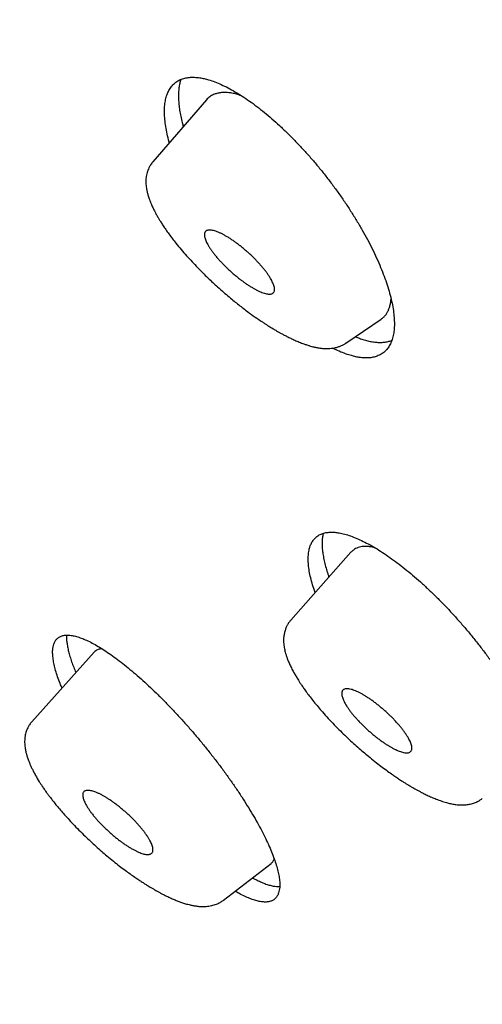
# Model space of a CAD drawing. Header units: millimetres. Extents: x 8 to 501, y 12 to 615.
# Tile 20 of 77: x 382 to 390, y 231 to 247. Entities that reach past the tile are written whole.
import ezdxf

# ---------------------------------------------------------------- set-up
doc = ezdxf.new("R2010")
doc.units = ezdxf.units.MM

msp = doc.modelspace()

# ---------------------------------------------------------------- linework, layer by layer
at = {"color": 7, "linetype": 'Continuous', "lineweight": 30}
for p, q in [((385.323, 245.879), (384.446, 244.866)), ((385.905, 245.942), (385.836, 245.966)), ((384.446, 244.866), (384.446, 244.865)), ((387.607, 241.899), (388.186, 242.293)), ((387.003, 241.858), (387.009, 241.856)), ((387.606, 241.9), (387.608, 241.901)), ((387.689, 238.477), (386.705, 237.366)), ((388.085, 238.549), (388.01, 238.565)), ((383.483, 236.84), (382.463, 235.703)), ((387.223, 235.865), (387.221, 235.866)), ((382.464, 235.704), (382.464, 235.703)), ((382.372, 235.545), (382.372, 235.543)), ((389.84, 234.447), (389.841, 234.447)), ((383.694, 233.509), (383.695, 233.508)), ((385.603, 232.784), (386.381, 233.386)), ((385.601, 232.783), (385.602, 232.784))]:
    msp.add_line(p, q, dxfattribs=at)
for points, knots in [([(372.386, 253.031), (372.37, 253.011), (372.329, 252.955), (372.264, 252.862), (372.19, 252.751), (372.119, 252.637), (372.051, 252.521), (371.986, 252.402), (371.923, 252.281), (371.863, 252.157), (371.806, 252.031), (371.751, 251.901), (371.7, 251.77), (371.651, 251.635), (371.605, 251.498), (371.562, 251.358), (371.522, 251.216), (371.485, 251.071), (371.451, 250.923), (371.42, 250.773), (371.392, 250.62), (371.367, 250.464), (371.345, 250.306), (371.327, 250.145), (371.311, 249.982), (371.299, 249.816), (371.29, 249.648), (371.285, 249.477), (371.282, 249.304), (371.283, 249.128), (371.287, 248.951), (371.294, 248.771), (371.305, 248.589), (371.318, 248.404), (371.335, 248.218), (371.355, 248.03), (371.379, 247.839), (371.405, 247.647), (371.435, 247.452), (371.468, 247.256), (371.504, 247.058), (371.543, 246.858), (371.585, 246.656), (371.631, 246.452), (371.679, 246.247), (371.73, 246.04), (371.785, 245.831), (371.842, 245.62), (371.903, 245.408), (371.966, 245.194), (372.033, 244.979), (372.102, 244.761), (372.174, 244.543), (372.249, 244.322), (372.327, 244.1), (372.408, 243.877), (372.492, 243.651), (372.579, 243.425), (372.668, 243.196), (372.76, 242.967), (372.855, 242.735), (372.953, 242.503), (373.054, 242.268), (373.157, 242.033), (373.264, 241.796), (373.372, 241.557), (373.484, 241.317), (373.598, 241.075), (373.715, 240.832), (373.835, 240.588), (373.958, 240.343), (374.083, 240.095), (374.21, 239.847), (374.341, 239.597), (374.473, 239.346), (374.609, 239.094), (374.747, 238.84), (374.888, 238.585), (375.031, 238.329), (375.177, 238.072), (375.326, 237.813), (375.476, 237.553), (375.63, 237.292), (375.786, 237.03), (375.944, 236.766), (376.105, 236.501), (376.269, 236.236), (376.435, 235.969), (376.603, 235.701), (376.774, 235.431), (376.947, 235.161), (377.123, 234.89), (377.301, 234.617), (377.481, 234.344), (377.664, 234.07), (377.849, 233.794), (378.037, 233.518), (378.226, 233.241), (378.419, 232.962), (378.613, 232.683), (378.81, 232.403), (379.009, 232.122), (379.21, 231.84), (379.413, 231.557), (379.619, 231.274), (379.827, 230.989), (380.037, 230.704), (380.25, 230.418), (380.464, 230.131), (380.681, 229.844), (380.9, 229.556), (381.121, 229.267), (381.344, 228.977), (381.569, 228.687), (381.796, 228.396), (382.025, 228.104), (382.257, 227.812), (382.49, 227.519), (382.726, 227.226), (382.963, 226.932), (383.203, 226.637), (383.444, 226.342), (383.688, 226.046), (383.933, 225.75), (384.18, 225.454), (384.409, 225.182), (384.556, 225.008), (384.618, 224.934)], [0, 0, 0, 0, 0.0041344, 0.0112983, 0.0184847, 0.025697, 0.0329382, 0.0402112, 0.0475188, 0.0548636, 0.0622479, 0.0696738, 0.0771432, 0.0846574, 0.0922178, 0.0998251, 0.1074798, 0.1151821, 0.1229318, 0.1307282, 0.1385704, 0.146457, 0.1543866, 0.1623571, 0.1703666, 0.1784127, 0.1864929, 0.1946047, 0.2027454, 0.2109122, 0.2191026, 0.2273139, 0.2355436, 0.2437892, 0.2520483, 0.2603188, 0.2685987, 0.276886, 0.285179, 0.2934762, 0.301776, 0.3100773, 0.3183789, 0.3266797, 0.3349787, 0.3432751, 0.3515682, 0.3598576, 0.3681428, 0.3764233, 0.384699, 0.3929694, 0.4012344, 0.4094938, 0.4177476, 0.4259956, 0.4342378, 0.4424742, 0.4507047, 0.4589294, 0.4671483, 0.4753616, 0.4835692, 0.4917712, 0.4999677, 0.5081589, 0.5163448, 0.5245255, 0.5327011, 0.5408719, 0.5490378, 0.5571989, 0.5653555, 0.5735077, 0.5816554, 0.589799, 0.5979385, 0.6060739, 0.6142055, 0.6223334, 0.6304576, 0.6385783, 0.6466956, 0.6548096, 0.6629204, 0.6710281, 0.6791329, 0.6872348, 0.695334, 0.7034305, 0.7115245, 0.719616, 0.7277052, 0.7357921, 0.7438768, 0.7519595, 0.7600403, 0.7681191, 0.7761962, 0.7842716, 0.7923455, 0.8004178, 0.8084887, 0.8165583, 0.8246267, 0.832694, 0.8407602, 0.8488255, 0.8568899, 0.8649535, 0.8730165, 0.8810789, 0.8891409, 0.8972024, 0.9052637, 0.9133248, 0.9213859, 0.9294469, 0.9375081, 0.9455695, 0.9536313, 0.9616936, 0.9697564, 0.97782, 0.9858844, 0.9939498, 1, 1, 1, 1]), ([(384.716, 245.178), (384.715, 245.182), (384.7, 245.232), (384.679, 245.321), (384.655, 245.445), (384.641, 245.561), (384.635, 245.671), (384.637, 245.772), (384.649, 245.864), (384.67, 245.947), (384.699, 246.02), (384.737, 246.084), (384.783, 246.138), (384.837, 246.182), (384.898, 246.215), (384.967, 246.237), (385.042, 246.249), (385.125, 246.251), (385.206, 246.243), (385.285, 246.228), (385.366, 246.207), (385.46, 246.175), (385.566, 246.131), (385.676, 246.078), (385.79, 246.015), (385.907, 245.943), (386.026, 245.862), (386.148, 245.773), (386.271, 245.676), (386.395, 245.571), (386.519, 245.46), (386.644, 245.341), (386.769, 245.216), (386.892, 245.086), (387.014, 244.951), (387.134, 244.811), (387.251, 244.667), (387.366, 244.518), (387.477, 244.367), (387.584, 244.214), (387.686, 244.06), (387.783, 243.904), (387.875, 243.748), (387.961, 243.592), (388.04, 243.439), (388.112, 243.287), (388.177, 243.138), (388.235, 242.993), (388.284, 242.851), (388.325, 242.715), (388.357, 242.585), (388.381, 242.461), (388.396, 242.345), (388.402, 242.235), (388.399, 242.134), (388.387, 242.042), (388.367, 241.959), (388.337, 241.886), (388.3, 241.822), (388.254, 241.768), (388.2, 241.725), (388.139, 241.692), (388.07, 241.669), (387.994, 241.657), (387.912, 241.655), (387.831, 241.663), (387.753, 241.678), (387.703, 241.692), (387.678, 241.699)], [0, 0, 0, 0, 0.001365, 0.017303, 0.033192, 0.049136, 0.065099, 0.081042, 0.096929, 0.112599, 0.128325, 0.144069, 0.159793, 0.175462, 0.190847, 0.206286, 0.221742, 0.23718, 0.252564, 0.264222, 0.275879, 0.291044, 0.306261, 0.321496, 0.336713, 0.351879, 0.367039, 0.382249, 0.397477, 0.412689, 0.42785, 0.443132, 0.458465, 0.473816, 0.48915, 0.504433, 0.519982, 0.535582, 0.5512, 0.566801, 0.582351, 0.598156, 0.614015, 0.629891, 0.645749, 0.661555, 0.677494, 0.693488, 0.709501, 0.725494, 0.741433, 0.757319, 0.773261, 0.789222, 0.805163, 0.821048, 0.836715, 0.852438, 0.868179, 0.8839, 0.899566, 0.91495, 0.930388, 0.945844, 0.961281, 0.976664, 0.988332, 1, 1, 1, 1]), ([(384.906, 246.215), (384.904, 246.208), (384.893, 246.182), (384.881, 246.129), (384.87, 246.057), (384.864, 245.978), (384.865, 245.893), (384.871, 245.803), (384.883, 245.709), (384.901, 245.611), (384.921, 245.521), (384.937, 245.463), (384.943, 245.441)], [0, 0, 0, 0, 0.038187, 0.147873, 0.257477, 0.370156, 0.482925, 0.595606, 0.707122, 0.818723, 0.930241, 1, 1, 1, 1]), ([(385.836, 245.966), (385.811, 245.973), (385.759, 245.987), (385.687, 245.998), (385.619, 246.002), (385.554, 245.998), (385.494, 245.986), (385.433, 245.965), (385.376, 245.931), (385.339, 245.9), (385.323, 245.88), (385.323, 245.879)], [0, 0, 0, 0, 0.113481, 0.227084, 0.340574, 0.45838, 0.576308, 0.694117, 0.844484, 0.994848, 1, 1, 1, 1]), ([(384.445, 244.865), (384.439, 244.858), (384.425, 244.842), (384.408, 244.816), (384.393, 244.791), (384.378, 244.762), (384.363, 244.729), (384.35, 244.688), (384.341, 244.647), (384.334, 244.606), (384.331, 244.564), (384.331, 244.52), (384.334, 244.477), (384.339, 244.438), (384.345, 244.406), (384.351, 244.379), (384.357, 244.352), (384.365, 244.324), (384.374, 244.293), (384.384, 244.263), (384.393, 244.238), (384.401, 244.219), (384.409, 244.2), (384.418, 244.177), (384.43, 244.15), (384.443, 244.121), (384.457, 244.092), (384.47, 244.066), (384.483, 244.041), (384.496, 244.018), (384.509, 243.993), (384.527, 243.962), (384.55, 243.922), (384.58, 243.873), (384.616, 243.817), (384.659, 243.754), (384.709, 243.684), (384.764, 243.609), (384.805, 243.558), (384.824, 243.534)], [0, 0, 0, 0, 0.02121, 0.045916, 0.064777, 0.083049, 0.114012, 0.143049, 0.174683, 0.20552, 0.237219, 0.270336, 0.305364, 0.338279, 0.360656, 0.381361, 0.402103, 0.423384, 0.447952, 0.47557, 0.493102, 0.50721, 0.520533, 0.537834, 0.559197, 0.583423, 0.605109, 0.625274, 0.642227, 0.659485, 0.677586, 0.696533, 0.72909, 0.764351, 0.804065, 0.848387, 0.897289, 0.950719, 1, 1, 1, 1]), ([(385.455, 243.736), (385.444, 243.739), (385.422, 243.745), (385.393, 243.749), (385.367, 243.75), (385.344, 243.747), (385.325, 243.74), (385.31, 243.73), (385.299, 243.716), (385.291, 243.699), (385.288, 243.678), (385.289, 243.654), (385.295, 243.626), (385.305, 243.595), (385.318, 243.563), (385.335, 243.529), (385.356, 243.492), (385.38, 243.453), (385.408, 243.413), (385.44, 243.37), (385.475, 243.325), (385.513, 243.281), (385.552, 243.237), (385.593, 243.194), (385.636, 243.151), (385.681, 243.108), (385.727, 243.065), (385.776, 243.023), (385.825, 242.982), (385.874, 242.943), (385.923, 242.906), (385.97, 242.873), (386.017, 242.841), (386.064, 242.813), (386.108, 242.787), (386.151, 242.764), (386.192, 242.744), (386.234, 242.727), (386.26, 242.718), (386.273, 242.714)], [0, 0, 0, 0, 0.026579, 0.05316, 0.080532, 0.107906, 0.134472, 0.161038, 0.188353, 0.215666, 0.242536, 0.269406, 0.297131, 0.324857, 0.350734, 0.376612, 0.403167, 0.429722, 0.456875, 0.484027, 0.512058, 0.54009, 0.565907, 0.591725, 0.61823, 0.644735, 0.671691, 0.698647, 0.726416, 0.754182, 0.780504, 0.806827, 0.833916, 0.861006, 0.887376, 0.913746, 0.940847, 0.967948, 1, 1, 1, 1]), ([(386.273, 242.714), (386.284, 242.711), (386.306, 242.705), (386.336, 242.701), (386.362, 242.7), (386.385, 242.703), (386.403, 242.71), (386.419, 242.72), (386.43, 242.734), (386.437, 242.751), (386.44, 242.772), (386.439, 242.796), (386.433, 242.824), (386.423, 242.855), (386.41, 242.887), (386.393, 242.921), (386.373, 242.958), (386.348, 242.997), (386.321, 243.037), (386.289, 243.08), (386.253, 243.125), (386.215, 243.169), (386.176, 243.213), (386.135, 243.256), (386.092, 243.299), (386.048, 243.342), (386.001, 243.385), (385.953, 243.427), (385.903, 243.469), (385.854, 243.508), (385.806, 243.544), (385.758, 243.577), (385.711, 243.609), (385.665, 243.638), (385.62, 243.663), (385.578, 243.686), (385.536, 243.706), (385.495, 243.723), (385.469, 243.732), (385.455, 243.736)], [0, 0, 0, 0, 0.026496, 0.05319, 0.08048, 0.107969, 0.134462, 0.161131, 0.188361, 0.215791, 0.242557, 0.269529, 0.297146, 0.324978, 0.350775, 0.376734, 0.403202, 0.429846, 0.456898, 0.484151, 0.512064, 0.540214, 0.565947, 0.591848, 0.618265, 0.644856, 0.67172, 0.69877, 0.726429, 0.754309, 0.780534, 0.806949, 0.83394, 0.861123, 0.887409, 0.913867, 0.940873, 0.968074, 1, 1, 1, 1]), ([(384.824, 243.534), (384.853, 243.499), (384.908, 243.431), (384.997, 243.329), (385.086, 243.231), (385.174, 243.139), (385.261, 243.051), (385.345, 242.968), (385.427, 242.891), (385.513, 242.812), (385.601, 242.733), (385.692, 242.656), (385.775, 242.588), (385.852, 242.526), (385.926, 242.468), (386.016, 242.401), (386.12, 242.325), (386.215, 242.26), (386.283, 242.216), (386.323, 242.19), (386.357, 242.169), (386.382, 242.154), (386.4, 242.143), (386.413, 242.135), (386.427, 242.127), (386.447, 242.115), (386.474, 242.099), (386.509, 242.079), (386.551, 242.055), (386.601, 242.029), (386.658, 241.999), (386.721, 241.969), (386.79, 241.937), (386.864, 241.906), (386.935, 241.879), (386.978, 241.866), (386.998, 241.86)], [0, 0, 0, 0, 0.049237, 0.0963838, 0.1413953, 0.1842512, 0.2249669, 0.2635532, 0.3000154, 0.3343505, 0.3768114, 0.4154853, 0.4503818, 0.4821656, 0.5133923, 0.5443228, 0.5956249, 0.6461351, 0.6657407, 0.6834821, 0.6983624, 0.7103765, 0.7166413, 0.7216951, 0.7269804, 0.735572, 0.7475782, 0.7630094, 0.7818795, 0.8042063, 0.8300122, 0.8593258, 0.8921843, 0.9286241, 0.9686649, 1, 1, 1, 1]), ([(388.186, 242.293), (388.199, 242.302), (388.224, 242.321), (388.257, 242.357), (388.285, 242.398), (388.308, 242.444), (388.326, 242.496), (388.338, 242.554), (388.345, 242.598), (388.346, 242.624), (388.346, 242.627)], [0, 0, 0, 0, 0.13922, 0.279275, 0.419218, 0.558863, 0.698622, 0.838257, 0.982398, 1, 1, 1, 1]), ([(387.761, 242.004), (387.784, 241.995), (387.833, 241.975), (387.88, 241.96), (387.906, 241.953)], [0, 0, 0, 0, 0.455395, 1, 1, 1, 1]), ([(387.009, 241.856), (387.022, 241.852), (387.047, 241.845), (387.08, 241.837), (387.106, 241.831), (387.127, 241.827), (387.151, 241.823), (387.177, 241.818), (387.209, 241.814), (387.243, 241.811), (387.281, 241.81), (387.323, 241.81), (387.371, 241.814), (387.424, 241.822), (387.468, 241.833), (387.503, 241.845), (387.526, 241.855), (387.549, 241.865), (387.571, 241.877), (387.59, 241.887), (387.603, 241.897), (387.609, 241.901)], [0, 0, 0, 0, 0.062251, 0.114941, 0.157973, 0.191272, 0.218941, 0.270881, 0.319932, 0.378344, 0.438684, 0.505681, 0.588592, 0.67527, 0.768595, 0.808926, 0.849096, 0.889003, 0.92863, 0.969424, 1, 1, 1, 1]), ([(387.906, 241.953), (387.932, 241.945), (387.986, 241.931), (388.061, 241.917), (388.134, 241.91), (388.202, 241.91), (388.267, 241.917), (388.32, 241.929), (388.348, 241.941), (388.359, 241.946)], [0, 0, 0, 0, 0.149226, 0.298568, 0.447795, 0.601384, 0.7551, 0.908691, 1, 1, 1, 1]), ([(387.678, 241.699), (387.644, 241.709), (387.577, 241.731), (387.48, 241.771), (387.416, 241.803), (387.388, 241.817)], [0, 0, 0, 0, 0.362983, 0.727212, 1, 1, 1, 1]), ([(387.103, 237.815), (387.099, 237.827), (387.079, 237.881), (387.052, 237.973), (387.022, 238.088), (387.002, 238.195), (386.991, 238.296), (386.989, 238.387), (386.995, 238.471), (387.01, 238.546), (387.034, 238.613), (387.067, 238.669), (387.108, 238.716), (387.157, 238.753), (387.214, 238.781), (387.278, 238.799), (387.345, 238.806), (387.411, 238.805), (387.481, 238.797), (387.563, 238.781), (387.658, 238.753), (387.758, 238.716), (387.863, 238.669), (387.973, 238.614), (388.087, 238.549), (388.204, 238.476), (388.325, 238.394), (388.448, 238.304), (388.573, 238.207), (388.7, 238.102), (388.828, 237.991), (388.956, 237.873), (389.084, 237.75), (389.211, 237.621), (389.338, 237.488), (389.462, 237.35), (389.584, 237.208), (389.703, 237.064), (389.819, 236.918), (389.931, 236.77), (390.038, 236.62), (390.14, 236.47), (390.237, 236.321), (390.327, 236.173), (390.411, 236.027), (390.488, 235.884), (390.558, 235.743), (390.62, 235.606), (390.675, 235.474), (390.72, 235.348), (390.758, 235.227), (390.787, 235.112), (390.807, 235.005), (390.819, 234.904), (390.821, 234.813), (390.814, 234.729), (390.799, 234.654), (390.775, 234.588), (390.743, 234.531), (390.702, 234.484), (390.653, 234.447), (390.596, 234.419), (390.531, 234.402), (390.465, 234.395), (390.399, 234.395), (390.356, 234.401), (390.334, 234.404)], [0, 0, 0, 0, 0.004608, 0.020853, 0.037116, 0.05336, 0.069548, 0.085614, 0.101735, 0.117875, 0.133996, 0.150061, 0.165966, 0.181926, 0.197905, 0.213865, 0.22977, 0.242005, 0.25424, 0.27002, 0.285855, 0.301707, 0.317542, 0.333323, 0.3491, 0.364931, 0.38078, 0.396611, 0.412389, 0.428237, 0.444138, 0.460058, 0.47596, 0.491809, 0.50781, 0.523864, 0.539937, 0.555992, 0.571993, 0.588138, 0.604338, 0.620557, 0.636757, 0.652903, 0.669122, 0.685396, 0.70169, 0.717964, 0.734183, 0.750371, 0.766615, 0.782877, 0.79912, 0.815307, 0.831372, 0.847492, 0.863631, 0.87975, 0.895814, 0.911718, 0.927678, 0.943657, 0.959616, 0.975521, 0.98776, 1, 1, 1, 1]), ([(387.236, 238.785), (387.234, 238.777), (387.226, 238.749), (387.22, 238.696), (387.216, 238.626), (387.218, 238.551), (387.226, 238.47), (387.241, 238.384), (387.261, 238.292), (387.288, 238.195), (387.31, 238.121), (387.326, 238.079), (387.329, 238.07)], [0, 0, 0, 0, 0.049607, 0.165917, 0.279495, 0.393159, 0.506738, 0.623553, 0.740462, 0.857278, 0.97195, 1, 1, 1, 1]), ([(388.01, 238.565), (387.991, 238.567), (387.953, 238.572), (387.9, 238.572), (387.851, 238.566), (387.806, 238.555), (387.765, 238.537), (387.725, 238.513), (387.702, 238.489), (387.69, 238.476)], [0, 0, 0, 0, 0.135879, 0.271872, 0.407759, 0.547667, 0.687689, 0.827601, 1, 1, 1, 1]), ([(386.705, 237.365), (386.7, 237.359), (386.69, 237.347), (386.676, 237.329), (386.664, 237.312), (386.655, 237.297), (386.646, 237.282), (386.636, 237.261), (386.625, 237.236), (386.611, 237.199), (386.598, 237.152), (386.589, 237.096), (386.586, 237.046), (386.587, 236.999), (386.591, 236.957), (386.597, 236.917), (386.604, 236.879), (386.614, 236.838), (386.627, 236.796), (386.643, 236.748), (386.663, 236.694), (386.69, 236.633), (386.722, 236.568), (386.757, 236.502), (386.787, 236.452), (386.811, 236.412), (386.831, 236.379), (386.856, 236.34), (386.887, 236.293), (386.925, 236.239), (386.969, 236.177), (387.022, 236.107), (387.083, 236.029), (387.15, 235.947), (387.199, 235.891), (387.222, 235.864)], [0, 0, 0, 0, 0.014632, 0.031033, 0.044053, 0.053715, 0.063399, 0.07922, 0.098064, 0.116792, 0.156948, 0.193812, 0.229599, 0.259962, 0.289656, 0.317307, 0.343874, 0.370582, 0.402518, 0.434732, 0.471524, 0.514395, 0.562251, 0.605944, 0.644632, 0.662457, 0.683467, 0.708847, 0.738583, 0.772663, 0.811074, 0.853807, 0.900844, 0.952134, 1, 1, 1, 1]), ([(382.958, 236.255), (382.948, 236.28), (382.921, 236.343), (382.885, 236.439), (382.852, 236.543), (382.828, 236.639), (382.812, 236.728), (382.804, 236.809), (382.804, 236.875), (382.811, 236.929), (382.823, 236.977), (382.843, 237.022), (382.873, 237.061), (382.911, 237.091), (382.957, 237.111), (383.01, 237.121), (383.071, 237.122), (383.139, 237.112), (383.214, 237.093), (383.295, 237.065), (383.382, 237.027), (383.475, 236.979), (383.573, 236.923), (383.676, 236.857), (383.784, 236.783), (383.896, 236.701), (384.011, 236.61), (384.13, 236.512), (384.251, 236.406), (384.374, 236.294), (384.499, 236.176), (384.624, 236.051), (384.75, 235.921), (384.876, 235.786), (385.001, 235.648), (385.125, 235.506), (385.246, 235.361), (385.365, 235.214), (385.481, 235.066), (385.593, 234.917), (385.701, 234.768), (385.804, 234.62), (385.901, 234.473), (385.994, 234.329), (386.079, 234.187), (386.158, 234.049), (386.23, 233.915), (386.295, 233.787), (386.352, 233.663), (386.402, 233.545), (386.443, 233.434), (386.476, 233.331), (386.5, 233.234), (386.517, 233.146), (386.525, 233.065), (386.524, 232.999), (386.518, 232.945), (386.509, 232.916), (386.505, 232.902)], [0, 0, 0, 0, 0.011343, 0.029683, 0.0478407, 0.0660615, 0.0843034, 0.1025237, 0.120681, 0.134649, 0.1486169, 0.1666323, 0.1847093, 0.2028075, 0.2208848, 0.2389004, 0.2569122, 0.274985, 0.2930787, 0.3111521, 0.3291646, 0.3472575, 0.365411, 0.3835855, 0.4017398, 0.4198334, 0.4381003, 0.4564284, 0.4747776, 0.4931063, 0.5113736, 0.5298057, 0.5483002, 0.5668159, 0.5853105, 0.6037427, 0.622259, 0.6408388, 0.6594399, 0.6780193, 0.6965352, 0.7150155, 0.73356, 0.7521258, 0.7706695, 0.7891491, 0.8074885, 0.8258919, 0.8443165, 0.8627191, 0.8810578, 0.899215, 0.9174354, 0.9356769, 0.9538967, 0.9720536, 0.9860268, 1, 1, 1, 1]), ([(383.032, 237.12), (383.032, 237.102), (383.031, 237.066), (383.036, 237.002), (383.048, 236.93), (383.065, 236.853), (383.087, 236.772), (383.115, 236.687), (383.147, 236.599), (383.173, 236.538), (383.185, 236.508)], [0, 0, 0, 0, 0.113583, 0.243321, 0.373165, 0.502903, 0.62896, 0.755115, 0.881173, 1, 1, 1, 1]), ([(383.616, 236.895), (383.607, 236.895), (383.579, 236.895), (383.543, 236.884), (383.509, 236.864), (383.49, 236.85), (383.483, 236.84), (383.483, 236.84)], [0, 0, 0, 0, 0.143482, 0.497337, 0.74613, 0.99492, 1, 1, 1, 1]), ([(387.654, 236.241), (387.645, 236.242), (387.626, 236.244), (387.602, 236.243), (387.582, 236.238), (387.565, 236.229), (387.552, 236.216), (387.543, 236.201), (387.538, 236.181), (387.537, 236.159), (387.541, 236.133), (387.548, 236.104), (387.56, 236.071), (387.576, 236.037), (387.596, 236.001), (387.618, 235.964), (387.644, 235.924), (387.674, 235.883), (387.706, 235.84), (387.743, 235.796), (387.783, 235.75), (387.824, 235.705), (387.867, 235.662), (387.911, 235.619), (387.956, 235.577), (388.003, 235.535), (388.05, 235.494), (388.1, 235.454), (388.149, 235.416), (388.198, 235.38), (388.246, 235.348), (388.292, 235.318), (388.338, 235.291), (388.381, 235.267), (388.423, 235.246), (388.462, 235.229), (388.5, 235.214), (388.537, 235.202), (388.559, 235.198), (388.571, 235.196)], [0, 0, 0, 0, 0.026599, 0.053199, 0.080593, 0.107988, 0.134574, 0.16116, 0.188495, 0.21583, 0.242699, 0.269567, 0.29729, 0.325015, 0.350893, 0.376772, 0.403328, 0.429884, 0.457037, 0.484189, 0.51222, 0.540252, 0.566068, 0.591885, 0.618389, 0.644892, 0.671851, 0.698808, 0.726579, 0.754348, 0.780666, 0.806986, 0.834072, 0.861158, 0.887531, 0.913904, 0.941009, 0.968113, 1, 1, 1, 1]), ([(388.571, 235.196), (388.581, 235.195), (388.6, 235.193), (388.623, 235.194), (388.644, 235.2), (388.661, 235.208), (388.674, 235.221), (388.683, 235.236), (388.688, 235.256), (388.689, 235.279), (388.685, 235.304), (388.678, 235.334), (388.666, 235.366), (388.649, 235.4), (388.63, 235.436), (388.608, 235.474), (388.582, 235.513), (388.552, 235.554), (388.519, 235.597), (388.483, 235.641), (388.443, 235.687), (388.401, 235.732), (388.359, 235.776), (388.315, 235.818), (388.27, 235.86), (388.223, 235.902), (388.175, 235.943), (388.126, 235.983), (388.077, 236.021), (388.027, 236.057), (387.98, 236.089), (387.934, 236.119), (387.888, 236.146), (387.845, 236.17), (387.803, 236.191), (387.763, 236.209), (387.726, 236.223), (387.689, 236.235), (387.666, 236.239), (387.654, 236.241)], [0, 0, 0, 0, 0.026509, 0.053214, 0.080519, 0.108021, 0.134526, 0.161208, 0.188452, 0.215895, 0.24266, 0.269631, 0.297247, 0.325078, 0.350875, 0.376835, 0.403304, 0.429949, 0.457001, 0.484254, 0.512167, 0.540317, 0.566049, 0.591949, 0.618366, 0.644956, 0.671821, 0.698873, 0.726533, 0.754414, 0.780637, 0.80705, 0.834039, 0.861219, 0.887508, 0.913968, 0.940976, 0.968179, 1, 1, 1, 1]), ([(387.221, 235.866), (387.253, 235.83), (387.316, 235.759), (387.415, 235.654), (387.514, 235.555), (387.611, 235.46), (387.707, 235.372), (387.799, 235.288), (387.888, 235.211), (387.982, 235.132), (388.079, 235.054), (388.177, 234.977), (388.267, 234.91), (388.349, 234.852), (388.421, 234.802), (388.484, 234.76), (388.538, 234.725), (388.584, 234.696), (388.622, 234.673), (388.652, 234.655), (388.677, 234.64), (388.705, 234.624), (388.738, 234.605), (388.779, 234.583), (388.824, 234.558), (388.878, 234.53), (388.94, 234.5), (389.011, 234.468), (389.088, 234.435), (389.171, 234.405), (389.248, 234.381), (389.323, 234.362), (389.38, 234.351), (389.428, 234.345), (389.466, 234.342), (389.503, 234.341), (389.538, 234.342), (389.575, 234.344), (389.61, 234.349), (389.645, 234.356), (389.679, 234.364), (389.712, 234.375), (389.738, 234.386), (389.755, 234.394), (389.766, 234.399), (389.78, 234.406), (389.798, 234.417), (389.819, 234.43), (389.833, 234.441), (389.84, 234.446)], [0, 0, 0, 0, 0.040404, 0.079235, 0.116451, 0.152038, 0.186008, 0.218368, 0.249117, 0.278249, 0.314568, 0.348012, 0.378588, 0.406293, 0.431126, 0.453086, 0.472173, 0.488385, 0.501722, 0.512181, 0.520458, 0.528904, 0.542246, 0.556596, 0.573293, 0.592594, 0.617846, 0.645832, 0.676037, 0.708593, 0.74275, 0.77159, 0.802234, 0.819597, 0.834755, 0.849435, 0.864935, 0.880706, 0.896736, 0.910964, 0.925823, 0.94072, 0.95448, 0.959702, 0.964334, 0.97013, 0.97836, 0.989014, 1, 1, 1, 1]), ([(382.464, 235.704), (382.457, 235.696), (382.443, 235.68), (382.427, 235.657), (382.415, 235.639), (382.405, 235.622), (382.394, 235.6), (382.382, 235.574), (382.375, 235.554), (382.372, 235.545)], [0, 0, 0, 0, 0.18046, 0.337937, 0.44828, 0.536753, 0.671433, 0.85241, 1, 1, 1, 1]), ([(382.372, 235.544), (382.368, 235.531), (382.361, 235.508), (382.354, 235.477), (382.35, 235.451), (382.348, 235.43), (382.346, 235.402), (382.345, 235.364), (382.348, 235.322), (382.352, 235.284), (382.357, 235.25), (382.364, 235.218), (382.371, 235.19), (382.377, 235.165), (382.384, 235.141), (382.393, 235.115), (382.402, 235.086), (382.413, 235.059), (382.423, 235.033), (382.433, 235.009), (382.447, 234.978), (382.466, 234.936), (382.493, 234.883), (382.531, 234.812), (382.568, 234.749), (382.6, 234.699), (382.613, 234.679), (382.624, 234.662), (382.632, 234.65), (382.639, 234.64), (382.647, 234.629), (382.659, 234.61), (382.677, 234.584), (382.702, 234.549), (382.733, 234.507), (382.769, 234.459), (382.811, 234.405), (382.86, 234.343), (382.918, 234.275), (382.983, 234.199), (383.058, 234.116), (383.142, 234.026), (383.235, 233.929), (383.33, 233.836), (383.423, 233.748), (383.513, 233.665), (383.604, 233.584), (383.665, 233.532), (383.694, 233.508)], [0, 0, 0, 0, 0.020228, 0.036396, 0.048528, 0.058602, 0.069391, 0.092598, 0.117663, 0.136158, 0.154454, 0.172384, 0.187884, 0.200391, 0.212212, 0.227094, 0.243438, 0.258187, 0.271375, 0.28417, 0.296915, 0.321676, 0.349693, 0.379705, 0.43136, 0.443228, 0.452924, 0.461209, 0.466781, 0.47047, 0.475929, 0.483586, 0.496937, 0.514054, 0.534933, 0.557175, 0.582519, 0.610961, 0.6425, 0.677136, 0.714867, 0.75568, 0.799565, 0.846524, 0.883771, 0.922756, 0.963453, 1, 1, 1, 1]), ([(383.301, 234.534), (383.3, 234.527), (383.297, 234.515), (383.297, 234.491), (383.301, 234.465), (383.31, 234.435), (383.322, 234.403), (383.338, 234.369), (383.358, 234.332), (383.382, 234.293), (383.409, 234.252), (383.44, 234.21), (383.475, 234.166), (383.512, 234.122), (383.55, 234.078), (383.591, 234.035), (383.633, 233.992), (383.678, 233.948), (383.724, 233.905), (383.773, 233.862), (383.822, 233.821), (383.872, 233.781), (383.92, 233.745), (383.966, 233.711), (384.013, 233.68), (384.059, 233.651), (384.104, 233.624), (384.149, 233.6), (384.191, 233.578), (384.231, 233.561), (384.268, 233.548), (384.301, 233.538), (384.332, 233.533), (384.359, 233.53), (384.383, 233.532), (384.404, 233.536), (384.42, 233.545), (384.435, 233.558), (384.44, 233.57), (384.443, 233.577)], [0, 0, 0, 0, 0.026599, 0.053199, 0.080593, 0.107988, 0.134574, 0.16116, 0.188495, 0.21583, 0.242699, 0.269567, 0.29729, 0.325015, 0.350893, 0.376772, 0.403328, 0.429884, 0.457037, 0.484189, 0.51222, 0.540252, 0.566068, 0.591885, 0.618389, 0.644892, 0.671851, 0.698808, 0.726579, 0.754348, 0.780666, 0.806986, 0.834072, 0.861158, 0.887531, 0.913904, 0.941009, 0.968113, 1, 1, 1, 1]), ([(384.443, 233.577), (384.445, 233.583), (384.448, 233.596), (384.448, 233.619), (384.443, 233.646), (384.435, 233.676), (384.422, 233.708), (384.406, 233.742), (384.386, 233.779), (384.363, 233.818), (384.335, 233.859), (384.304, 233.901), (384.27, 233.945), (384.233, 233.989), (384.194, 234.032), (384.154, 234.075), (384.111, 234.119), (384.067, 234.162), (384.02, 234.206), (383.972, 234.248), (383.922, 234.29), (383.873, 234.329), (383.825, 234.366), (383.778, 234.399), (383.732, 234.431), (383.685, 234.46), (383.64, 234.487), (383.596, 234.511), (383.553, 234.532), (383.513, 234.549), (383.477, 234.563), (383.443, 234.572), (383.413, 234.578), (383.385, 234.58), (383.361, 234.579), (383.341, 234.574), (383.324, 234.566), (383.31, 234.553), (383.304, 234.541), (383.301, 234.534)], [0, 0, 0, 0, 0.026509, 0.053214, 0.080519, 0.108021, 0.134526, 0.161208, 0.188452, 0.215895, 0.24266, 0.269631, 0.297247, 0.325078, 0.350875, 0.376835, 0.403304, 0.429949, 0.457001, 0.484254, 0.512167, 0.540317, 0.566049, 0.591949, 0.618366, 0.644956, 0.671821, 0.698873, 0.726533, 0.754414, 0.780637, 0.80705, 0.834039, 0.861219, 0.887508, 0.913968, 0.940976, 0.968179, 1, 1, 1, 1]), ([(383.693, 233.508), (383.729, 233.479), (383.797, 233.422), (383.896, 233.344), (383.988, 233.275), (384.071, 233.215), (384.145, 233.163), (384.211, 233.118), (384.27, 233.079), (384.321, 233.047), (384.365, 233.02), (384.398, 232.999), (384.423, 232.984), (384.444, 232.972), (384.468, 232.958), (384.499, 232.94), (384.538, 232.918), (384.582, 232.894), (384.64, 232.864), (384.707, 232.832), (384.778, 232.8), (384.841, 232.774), (384.892, 232.755), (384.932, 232.741), (384.965, 232.731), (385, 232.72), (385.036, 232.711), (385.068, 232.703), (385.096, 232.697), (385.123, 232.692), (385.153, 232.688), (385.184, 232.684), (385.215, 232.681), (385.245, 232.68), (385.279, 232.679), (385.318, 232.681), (385.363, 232.685), (385.408, 232.694), (385.449, 232.705), (385.485, 232.717), (385.511, 232.728), (385.527, 232.736), (385.54, 232.743), (385.557, 232.752), (385.578, 232.766), (385.594, 232.777), (385.602, 232.783)], [0, 0, 0, 0, 0.049172, 0.094722, 0.136594, 0.174751, 0.209188, 0.239901, 0.266885, 0.292202, 0.313009, 0.329296, 0.341056, 0.349405, 0.359682, 0.375169, 0.39432, 0.417145, 0.441178, 0.481642, 0.518953, 0.553244, 0.584785, 0.602207, 0.619921, 0.639896, 0.662159, 0.680858, 0.696027, 0.710845, 0.728892, 0.747864, 0.766271, 0.784106, 0.801198, 0.828432, 0.855107, 0.882342, 0.906818, 0.92806, 0.946769, 0.952617, 0.959108, 0.969368, 0.983688, 1, 1, 1, 1]), ([(386.381, 233.386), (386.387, 233.391), (386.4, 233.402), (386.416, 233.422), (386.427, 233.441), (386.432, 233.454), (386.433, 233.458)], [0, 0, 0, 0, 0.2873845, 0.5817816, 0.8767468, 1, 1, 1, 1]), ([(386.076, 233.15), (386.082, 233.146), (386.115, 233.128), (386.172, 233.1), (386.246, 233.067), (386.316, 233.041), (386.383, 233.021), (386.443, 233.009), (386.49, 233.004), (386.515, 233.005), (386.523, 233.006)], [0, 0, 0, 0, 0.033246, 0.1801331, 0.326905, 0.4780261, 0.6292732, 0.7803933, 0.925712, 1, 1, 1, 1]), ([(386.505, 232.902), (386.499, 232.885), (386.485, 232.852), (386.455, 232.813), (386.417, 232.783), (386.371, 232.763), (386.318, 232.753), (386.257, 232.752), (386.189, 232.762), (386.114, 232.781), (386.033, 232.809), (385.946, 232.847), (385.866, 232.887), (385.813, 232.919), (385.792, 232.93)], [0, 0, 0, 0, 0.085892, 0.172078, 0.258365, 0.344553, 0.430446, 0.516322, 0.602488, 0.688754, 0.774923, 0.860801, 0.94706, 1, 1, 1, 1])]:
    msp.add_open_spline(points, degree=3, knots=knots, dxfattribs=at)

doc.saveas('drawing.dxf')
